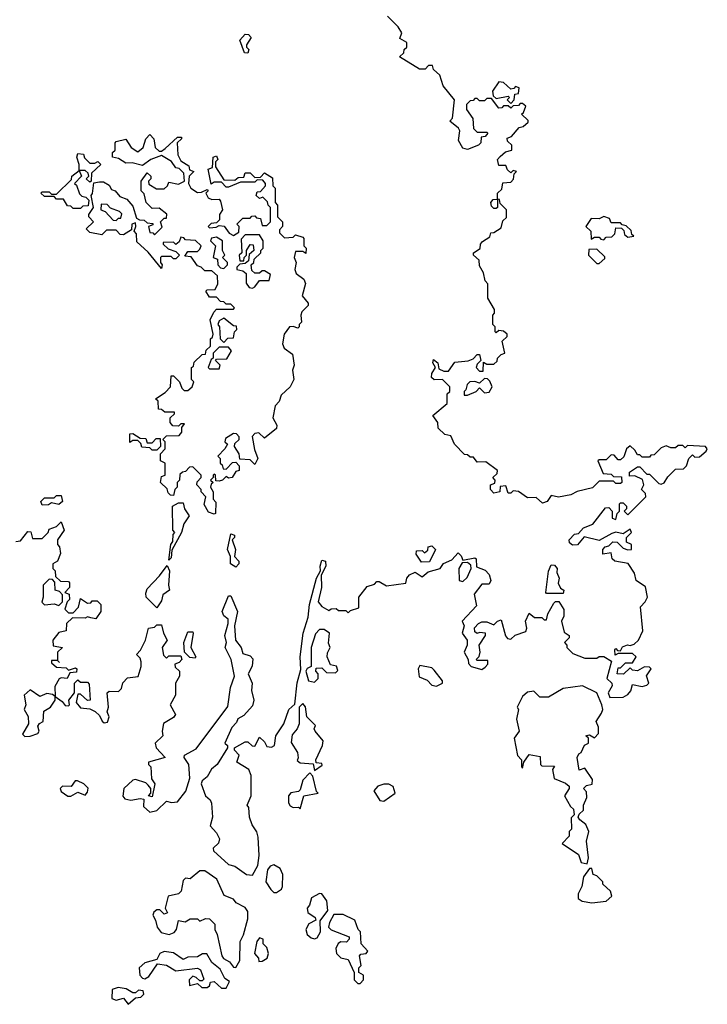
# Model space of a CAD drawing. Extents: x 1861455 to 2058065, y 200073 to 437907.
# Tile 164 of 256: x 2020051 to 2022928, y 263892 to 268010. Entities that reach past the tile are written whole.
import ezdxf

# ---------------------------------------------------------------- set-up
doc = ezdxf.new("R2010")
doc.units = 0

msp = doc.modelspace()

# ---------------------------------------------------------------- linework, layer by layer
at = {"layer": '0CON05XD'}
for points in [[(2022000, 265445), (2021975, 265447.5), (2021965, 265442.5), (2021955, 265450), (2021953, 265467), (2021970, 265485), (2021985, 265492.5), (2022005, 265492.5), (2022035, 265480), (2022050, 265495), (2022065, 265500), (2022083, 265433), (2022091.7, 265421.7), (2022105, 265420), (2022124, 265436), (2022168.3, 265451.7), (2022172.5, 265465), (2022167.5, 265495), (2022181.7, 265528.3), (2022205, 265510), (2022235, 265510), (2022245, 265500), (2022255, 265500), (2022260, 265525), (2022285, 265570), (2022293, 265577), (2022307, 265577), (2022327, 265543), (2022327.5, 265515), (2022317.5, 265495), (2022328.3, 265448.3), (2022350, 265435), (2022350, 265425), (2022330, 265405), (2022340, 265395), (2022340, 265385), (2022365, 265360), (2022415, 265340), (2022465, 265340), (2022475, 265347.5), (2022495, 265347.5), (2022527, 265327), (2022507.5, 265255), (2022527.5, 265235), (2022530, 265225), (2022512.5, 265195), (2022520, 265175), (2022575, 265177.5), (2022595, 265187.5), (2022607, 265203), (2022615, 265230), (2022655, 265221.2), (2022675, 265227.5), (2022682.5, 265235), (2022673.6, 265266.4), (2022692.5, 265295), (2022685, 265302.5), (2022665, 265303.3), (2022635, 265287.5), (2022615, 265290), (2022605, 265300), (2022577, 265273), (2022550, 265275), (2022555, 265300), (2022565, 265300), (2022585, 265320), (2022615, 265320), (2022630, 265345), (2022615, 265360), (2022555, 265360), (2022542.5, 265352.5), (2022540, 265375), (2022545, 265380), (2022551.7, 265371.7), (2022565, 265370), (2022573, 265387), (2022593.6, 265396.4), (2022605, 265392.5), (2022621.7, 265398.3), (2022640, 265415), (2022657.5, 265455), (2022647.5, 265555), (2022667.5, 265575), (2022676.7, 265595), (2022668.3, 265638.3), (2022630, 265665), (2022622.5, 265695), (2022596.4, 265736.4), (2022540, 265745), (2022530, 265755), (2022525, 265780), (2022490, 265775), (2022490, 265795), (2022500, 265805), (2022515, 265810), (2022533, 265827), (2022550, 265825), (2022575, 265800), (2022595, 265792.5), (2022610, 265795), (2022610, 265815), (2022590, 265825), (2022590, 265845), (2022610, 265865), (2022605, 265880), (2022575, 265860), (2022545, 265867.5), (2022528.3, 265861.7), (2022475, 265832.5), (2022412.5, 265847.5), (2022385, 265813.3), (2022363, 265813), (2022351.7, 265821.7), (2022350, 265835), (2022371.7, 265858.3), (2022388.3, 265861.7), (2022410, 265885), (2022449.3, 265900.7), (2022501.7, 265968.3), (2022515, 265970), (2022530, 265955), (2022530, 265925), (2022545, 265920), (2022550, 265945), (2022560, 265955), (2022560, 265985), (2022565, 265990), (2022575, 265990), (2022590, 265975), (2022590, 265965), (2022580, 265955), (2022595, 265940), (2022670, 266015), (2022668.3, 266028.3), (2022652.5, 266045), (2022662.5, 266065), (2022656.7, 266086.7), (2022625, 266102.5), (2022601.7, 266101.7), (2022601.7, 266118.3), (2022635, 266140), (2022645, 266140), (2022675, 266110), (2022685, 266110), (2022725, 266070), (2022735, 266067.5), (2022746.4, 266073.6), (2022761.7, 266098.3), (2022795, 266130), (2022828.3, 266131.7), (2022840, 266145), (2022850, 266175), (2022865, 266190), (2022875, 266180), (2022895, 266182.5), (2022922.5, 266205), (2022927.5, 266215), (2022920, 266225), (2022845, 266230), (2022835, 266220), (2022825, 266230), (2022805, 266230), (2022795, 266220), (2022775, 266220), (2022755, 266227.5), (2022735, 266220), (2022705, 266190), (2022691.7, 266188.3), (2022685, 266180), (2022655, 266180), (2022645, 266190), (2022635, 266190), (2022625, 266210), (2022605, 266227.5), (2022590, 266215), (2022578.3, 266181.7), (2022565, 266170), (2022555, 266170), (2022538.3, 266188.3), (2022525, 266190), (2022505, 266170), (2022475, 266170), (2022470, 266165), (2022491.7, 266111.7), (2022525, 266110), (2022535, 266100), (2022568.3, 266098.3), (2022570, 266075), (2022565, 266070), (2022545, 266070), (2022535, 266080), (2022475, 266080), (2022447, 266053), (2022383, 266037), (2022357, 266023), (2022305, 266013.3), (2022275, 266020), (2022257.5, 265995), (2022238.3, 265988.3), (2022211.7, 266011.7), (2022175, 266010), (2022137.5, 266037.5), (2022115, 266040), (2022105, 266030), (2022095, 266030), (2022085, 266060), (2022061.7, 266058.3), (2022060, 266035), (2022035, 266030), (2022020, 266045), (2022020, 266065), (2022038.3, 266071.7), (2022040, 266085), (2022030, 266095), (2022048.3, 266111.7), (2022050, 266125), (2022001.7, 266161.7), (2021965, 266160), (2021950, 266180), (2021935, 266180), (2021925, 266190), (2021911.7, 266191.7), (2021870, 266235), (2021855, 266270), (2021830, 266275), (2021801.7, 266301.7), (2021800, 266325), (2021780, 266355), (2021840, 266405), (2021840, 266445), (2021850, 266455), (2021850, 266475), (2021820, 266505), (2021785, 266503.3), (2021774, 266514), (2021775, 266530), (2021790, 266555), (2021780, 266575), (2021781.7, 266588.3), (2021800, 266575), (2021805, 266550), (2021825, 266540), (2021845, 266540), (2021871.7, 266578.3), (2021927, 266583), (2021948.3, 266591.7), (2021965, 266610), (2021975, 266610), (2021980, 266585), (2021965, 266570), (2021960, 266555), (2021975, 266540), (2021990, 266540), (2021991.7, 266578.3), (2022005, 266570), (2022035, 266570), (2022048.3, 266581.7), (2022050, 266595), (2022065, 266610), (2022080, 266615), (2022070, 266665), (2022090, 266685), (2022090, 266695), (2022075, 266707.5), (2022055, 266710), (2022045, 266700), (2022040, 266705), (2022040, 266725), (2022030, 266735), (2022030, 266775), (2022037, 266783), (2022037.5, 266797.5), (2022010, 266845), (2022010, 266905), (2021998.3, 266918.3), (2021991.7, 266951.7), (2021975, 266980), (2021972.5, 267005), (2021950, 267025), (2021950, 267035), (2021977, 267053), (2021978.3, 267071.7), (2021987, 267083), (2022018.3, 267101.7), (2022021.7, 267118.3), (2022035, 267120), (2022065, 267140), (2022071.7, 267168.3), (2022087, 267183), (2022087.5, 267215), (2022061.7, 267241.7), (2022058.3, 267258.3), (2022050, 267260), (2022050, 267225), (2022045, 267220), (2022035, 267220), (2022025, 267230), (2022022.5, 267245), (2022031.7, 267258.3), (2022050, 267260), (2022050, 267285), (2022068.3, 267301.7), (2022071.7, 267328.3), (2022105, 267330), (2022117, 267343), (2022120, 267365), (2022130, 267375), (2022115, 267380), (2022105, 267370), (2022091.7, 267381.7), (2022085, 267400), (2022055, 267400), (2022050, 267425), (2022061.7, 267438.3), (2022083, 267457), (2022110, 267465), (2022110, 267485), (2022091.7, 267501.7), (2022090, 267515), (2022108.3, 267521.7), (2022140.7, 267559.3), (2022157, 267563), (2022178.3, 267581.7), (2022178.3, 267588.3), (2022150, 267615), (2022158.3, 267621.7), (2022168.3, 267648.3), (2022155, 267660), (2022145, 267660), (2022138.3, 267651.7), (2022115, 267650), (2022105, 267640), (2022095, 267650), (2022075, 267650), (2022068.3, 267641.7), (2022055, 267640), (2022025, 267680), (2022005, 267680), (2021995, 267670), (2021975, 267670), (2021965, 267680), (2021955, 267680), (2021948.3, 267671.7), (2021935, 267670), (2021920, 267655), (2021920, 267635), (2021947, 267597), (2021950, 267555), (2021965, 267540), (2022005, 267540), (2022010, 267535), (2021998.3, 267521.7), (2021981.7, 267518.3), (2021980, 267495), (2021970, 267485), (2021925, 267467.5), (2021905, 267472.5), (2021886.7, 267505), (2021892.5, 267545), (2021886.4, 267556.4), (2021850, 267585), (2021861.7, 267598.3), (2021870, 267675), (2021823, 267733), (2021808.3, 267778.3), (2021781.7, 267801.7), (2021778.3, 267818.3), (2021761.7, 267818.3), (2021747.5, 267802.5), (2021723, 267803), (2021640, 267855), (2021658.3, 267871.7), (2021660, 267885), (2021670, 267895), (2021670, 267915), (2021641.7, 267931.7), (2021650, 267955), (2021635, 267980), (2021590, 268025)], [(2021005, 267870), (2020991.7, 267871.7), (2020972.5, 267925), (2020995, 267950), (2021008.3, 267948.3), (2021020, 267935), (2021000, 267905), (2021000, 267895), (2021010, 267885), (2021005, 267870)], [(2022105, 267660), (2022120, 267675), (2022121.7, 267698.3), (2022138.3, 267701.7), (2022140, 267725), (2022125, 267730), (2022118.3, 267721.7), (2022105, 267720), (2022075, 267747.5), (2022055, 267750), (2022028.3, 267711.7), (2022031.7, 267691.7), (2022045, 267680), (2022095, 267690), (2022100, 267685), (2022090, 267675), (2022105, 267660)], [(2020865, 265942.5), (2020840.7, 265950.7), (2020823, 265983), (2020830, 266015), (2020810, 266035), (2020810, 266045), (2020792.5, 266065), (2020793, 266077), (2020810, 266095), (2020810, 266105), (2020775, 266140), (2020761.7, 266138.3), (2020745, 266120), (2020731.7, 266118.3), (2020721.7, 266108.3), (2020720, 266085), (2020710, 266075), (2020710, 266055), (2020700, 266045), (2020695, 266020), (2020681.7, 266021.7), (2020671.7, 266031.7), (2020668.3, 266048.3), (2020640, 266075), (2020645, 266100), (2020660, 266105), (2020660, 266155), (2020640, 266165), (2020640, 266195), (2020660, 266215), (2020660, 266245), (2020650, 266255), (2020665, 266270), (2020718.3, 266271.7), (2020730, 266285), (2020730, 266305), (2020740, 266320), (2020725, 266320), (2020715, 266310), (2020691.7, 266311.7), (2020680, 266325), (2020680, 266345), (2020698.3, 266361.7), (2020698.3, 266368.3), (2020658.3, 266368.3), (2020645, 266380), (2020631.7, 266381.7), (2020630, 266415), (2020620, 266425), (2020659.3, 266450.7), (2020682.5, 266475), (2020685, 266520), (2020695, 266520), (2020720, 266495), (2020729.3, 266469.3), (2020739.3, 266459.3), (2020755, 266460), (2020772.5, 266475), (2020780, 266495), (2020770, 266505), (2020770, 266555), (2020778.3, 266561.7), (2020781.7, 266578.3), (2020815, 266610), (2020828.3, 266611.7), (2020831.7, 266628.3), (2020850, 266645), (2020850, 266675), (2020858.3, 266681.7), (2020860, 266695), (2020847.5, 266755), (2020863, 266787), (2020875, 266800), (2020945, 266800), (2020950, 266805), (2020935, 266820), (2020915, 266820), (2020905, 266830), (2020891.7, 266831.7), (2020875, 266850), (2020845, 266850), (2020830, 266875), (2020835, 266880), (2020868.3, 266881.7), (2020880, 266905), (2020878.3, 266938.3), (2020855, 266960), (2020825, 266960), (2020810, 266975), (2020795, 266980), (2020768.3, 267018.3), (2020741.7, 267021.7), (2020755, 267040), (2020795, 267040), (2020805, 267050), (2020810, 267065), (2020787, 267087), (2020745, 267090), (2020738.3, 267098.3), (2020725, 267100), (2020718.3, 267081.7), (2020705, 267070), (2020695, 267080), (2020651.7, 267078.3), (2020651.7, 267071.7), (2020671.7, 267051.7), (2020705, 267040), (2020720, 267025), (2020705, 267010), (2020695, 267010), (2020685, 267020), (2020645, 267020), (2020640, 267015), (2020640, 266995), (2020647.5, 266985), (2020645, 266970), (2020588, 267038), (2020541.7, 267081.7), (2020540, 267115), (2020530, 267125), (2020537.5, 267145), (2020535, 267160), (2020520, 267155), (2020518.3, 267131.7), (2020485, 267110), (2020471.7, 267111.7), (2020455, 267130), (2020415, 267130), (2020395, 267110), (2020345, 267120), (2020330, 267135), (2020360, 267165), (2020340, 267185), (2020340, 267195), (2020360, 267225), (2020350, 267275), (2020356.4, 267283.6), (2020361.7, 267328.3), (2020385, 267332.5), (2020401.7, 267331.7), (2020425, 267317.5), (2020435, 267300), (2020450, 267295), (2020470.7, 267270.7), (2020499.3, 267259.3), (2020525, 267230), (2020540, 267180), (2020552.5, 267172.5), (2020571.7, 267171.7), (2020585, 267160), (2020608.3, 267158.3), (2020608.3, 267151.7), (2020590, 267145), (2020595, 267120), (2020608.3, 267118.3), (2020615, 267110), (2020647, 267143), (2020640, 267165), (2020655, 267180), (2020665, 267180), (2020667, 267197), (2020635, 267222.5), (2020605, 267220), (2020580, 267245), (2020571.7, 267281.7), (2020560, 267295), (2020560, 267335), (2020585, 267370), (2020600, 267355), (2020600, 267345), (2020590, 267335), (2020591.7, 267321.7), (2020623, 267303), (2020655, 267302.5), (2020670, 267315), (2020675, 267330), (2020715, 267322.5), (2020740, 267335), (2020738.3, 267368.3), (2020718.3, 267388.3), (2020705, 267390), (2020686.4, 267416.4), (2020645, 267442.5), (2020600, 267425), (2020565, 267400), (2020521.7, 267411.7), (2020495, 267410), (2020465, 267430), (2020440, 267435), (2020440, 267455), (2020450, 267465), (2020450, 267495), (2020455, 267500), (2020495, 267510), (2020517.5, 267475), (2020545, 267457.5), (2020567.5, 267475), (2020578.3, 267511.7), (2020595, 267530), (2020611.7, 267511.7), (2020617.5, 267475), (2020635, 267460), (2020645, 267460), (2020659.3, 267470.7), (2020711.7, 267518.3), (2020728.3, 267518.3), (2020728.3, 267511.7), (2020710, 267495), (2020712.5, 267445), (2020725, 267420), (2020758.3, 267398.3), (2020761.7, 267381.7), (2020780, 267375), (2020760, 267355), (2020757.5, 267325), (2020767.5, 267305), (2020795, 267287.5), (2020811.7, 267288.3), (2020835, 267300), (2020840, 267295), (2020830, 267285), (2020840, 267265), (2020855, 267257.5), (2020885, 267260), (2020891.7, 267251.7), (2020900, 267215), (2020887.5, 267195), (2020887.5, 267172.5), (2020875, 267160), (2020851.7, 267158.3), (2020840, 267145), (2020845, 267140), (2020873, 267143), (2020885, 267150), (2020907, 267147), (2020927, 267117), (2020945, 267107.5), (2020968.3, 267121.7), (2020970, 267145), (2020960, 267155), (2020985, 267180), (2021015, 267180), (2021021.7, 267188.3), (2021035, 267190), (2021041.7, 267181.7), (2021058.3, 267178.3), (2021065, 267150), (2021085, 267150), (2021100, 267165), (2021100, 267225), (2021090, 267235), (2021088.3, 267248.3), (2021068.3, 267268.3), (2021055, 267262.5), (2021040, 267275), (2021045, 267290), (2021058.3, 267291.7), (2021080, 267315), (2021080, 267325), (2021068.3, 267338.3), (2021045, 267340), (2021035, 267330), (2020975, 267330), (2020925, 267310), (2020915, 267310), (2020895, 267330), (2020865, 267330), (2020852.5, 267322.5), (2020840, 267385), (2020858.3, 267391.7), (2020860, 267435), (2020875, 267440), (2020880, 267425), (2020870, 267415), (2020870, 267395), (2020905, 267340), (2020951.7, 267338.3), (2020965, 267350), (2020988.3, 267351.7), (2020995, 267370), (2021015, 267370), (2021035, 267350), (2021058.3, 267351.7), (2021075, 267370), (2021108.3, 267348.3), (2021110, 267315), (2021120, 267305), (2021120, 267245), (2021130, 267235), (2021130, 267185), (2021150, 267165), (2021150, 267145), (2021138.3, 267131.7), (2021138.3, 267118.3), (2021158.3, 267098.3), (2021195, 267100), (2021205, 267110), (2021235, 267100), (2021240, 267095), (2021240, 267065), (2021250, 267055), (2021248.3, 267031.7), (2021235, 267040), (2021205, 267040), (2021200, 267015), (2021207.5, 266995), (2021202.5, 266965), (2021208.3, 266948.3), (2021240, 266925), (2021247, 266907), (2021232.5, 266855), (2021257.5, 266825), (2021257.5, 266815), (2021231.2, 266788.8), (2021226.7, 266775), (2021230, 266745), (2021220, 266735), (2021220, 266725), (2021215, 266720), (2021195, 266727.5), (2021180, 266725), (2021157.5, 266695), (2021150, 266655), (2021157, 266637), (2021191.7, 266611.7), (2021200, 266565), (2021192.5, 266545), (2021197.5, 266505), (2021182.5, 266475), (2021145, 266440), (2021137, 266413), (2021120, 266395), (2021110, 266345), (2021127.5, 266315), (2021125, 266300), (2021075, 266260), (2021051.7, 266281.7), (2021035, 266280), (2021023, 266267), (2021033, 266213), (2021047.5, 266175), (2021035, 266150), (2021015, 266170), (2020971.7, 266171.7), (2020970, 266195), (2020950, 266225), (2020951.7, 266238.3), (2020970, 266255), (2020970, 266265), (2020958.3, 266278.3), (2020945, 266280), (2020911.7, 266258.3), (2020910, 266245), (2020920, 266235), (2020910, 266215), (2020880, 266185), (2020890, 266175), (2020890, 266155), (2020898.3, 266148.3), (2020901.7, 266131.7), (2020915, 266130), (2020941.7, 266158.3), (2020955, 266160), (2020970, 266145), (2020970, 266125), (2020955, 266120), (2020940, 266095), (2020925, 266092.5), (2020915, 266100), (2020900, 266085), (2020885, 266080), (2020871.7, 266081.7), (2020870, 266105), (2020865, 266110), (2020860, 266105), (2020860, 266095), (2020850, 266085), (2020860, 266075), (2020851.7, 266068.3), (2020850, 266055), (2020860, 266035), (2020860, 266005), (2020871.7, 265991.7), (2020870, 265945), (2020865, 265942.5)], [(2020305, 267220), (2020275, 267220), (2020265, 267230), (2020251.7, 267231.7), (2020235, 267260), (2020205, 267260), (2020195, 267270), (2020155, 267270), (2020140, 267285), (2020145, 267290), (2020175, 267290), (2020185, 267280), (2020205, 267280), (2020268.3, 267341.7), (2020270, 267355), (2020300, 267380), (2020300, 267405), (2020290, 267435), (2020295, 267450), (2020318.3, 267448.3), (2020321.7, 267431.7), (2020345, 267410), (2020365, 267410), (2020377.5, 267417.5), (2020390, 267405), (2020351.7, 267368.3), (2020350, 267335), (2020345, 267330), (2020330, 267345), (2020340, 267355), (2020338.3, 267368.3), (2020325, 267380), (2020300, 267380), (2020310, 267355), (2020280, 267325), (2020288.3, 267318.3), (2020301.7, 267281.7), (2020311.7, 267271.7), (2020328.3, 267268.3), (2020340, 267255), (2020338.3, 267231.7), (2020315, 267230), (2020305, 267220)], [(2020455, 267170), (2020465, 267180), (2020475, 267180), (2020478.3, 267198.3), (2020468.3, 267208.3), (2020431.7, 267221.7), (2020417, 267237), (2020391.7, 267238.3), (2020390, 267215), (2020408.3, 267208.3), (2020441.7, 267171.7), (2020455, 267170)], [(2022495, 267090), (2022505, 267100), (2022528.3, 267101.7), (2022540, 267115), (2022545, 267140), (2022568.3, 267138.3), (2022578.3, 267128.3), (2022581.7, 267111.7), (2022595, 267100), (2022620, 267105), (2022611.7, 267111.7), (2022608.3, 267128.3), (2022588.3, 267148.3), (2022571.7, 267151.7), (2022565, 267160), (2022525, 267160), (2022518.3, 267178.3), (2022495, 267187.5), (2022475, 267177.5), (2022441.7, 267178.3), (2022420, 267145), (2022440, 267125), (2022441.7, 267091.7), (2022455, 267100), (2022475, 267100), (2022481.7, 267091.7), (2022495, 267090)], [(2021025, 266887.5), (2021035, 266892.5), (2021055, 266920), (2021095, 266920), (2021100, 266945), (2021075, 266960), (2021065, 266960), (2021055, 266950), (2021035, 266950), (2021021.7, 266961.7), (2021020, 266985), (2021030, 266995), (2021031.7, 267008.3), (2021060, 267035), (2021060, 267045), (2021070, 267055), (2021070, 267085), (2021055, 267110), (2020995, 267110), (2020978.3, 267091.7), (2020980, 267035), (2020970, 267025), (2020971.7, 267001.7), (2020988.3, 267001.7), (2020990, 267015), (2021000, 267025), (2021000, 267045), (2021015, 267070), (2021028.3, 267068.3), (2021030, 267045), (2021011.7, 267028.3), (2021008.3, 267001.7), (2020995, 266990), (2020971.7, 266988.3), (2020960, 266975), (2020960, 266965), (2020985, 266960), (2020998.3, 266948.3), (2020998.3, 266908.3), (2021010.7, 266890.7), (2021025, 266887.5)], [(2020905, 266970), (2020920, 266985), (2020920, 266995), (2020900, 267015), (2020910, 267025), (2020900, 267045), (2020900, 267085), (2020875, 267100), (2020853, 267097), (2020850, 267085), (2020870, 267065), (2020860, 267015), (2020878.3, 267008.3), (2020880, 266985), (2020891.7, 266971.7), (2020905, 266970)], [(2022475, 266990), (2022498.3, 267011.7), (2022498.3, 267018.3), (2022465, 267050), (2022431.7, 267048.3), (2022430, 267025), (2022465, 266990), (2022475, 266990)], [(2020905, 266660), (2020921.7, 266678.3), (2020945, 266680), (2020950, 266705), (2020960, 266715), (2020958.3, 266728.3), (2020945, 266730), (2020905, 266762.5), (2020885, 266750), (2020880, 266735), (2020887.5, 266725), (2020890, 266675), (2020905, 266660)], [(2020885, 266550), (2020890, 266565), (2020870, 266585), (2020875, 266590), (2020918.3, 266591.7), (2020937.5, 266625), (2020925, 266640), (2020885, 266640), (2020860, 266615), (2020860, 266595), (2020851.7, 266588.3), (2020840, 266555), (2020845, 266550), (2020885, 266550)], [(2021925, 266440), (2021960, 266455), (2021975, 266470), (2021995, 266450), (2022015, 266452.5), (2022027.5, 266475), (2022018.3, 266498.3), (2022008.3, 266508.3), (2021995, 266510), (2021975, 266490), (2021955, 266497.5), (2021933.9, 266496.1), (2021922.5, 266485), (2021917.5, 266462.5), (2021910, 266455), (2021910, 266440), (2021925, 266440)], [(2020625, 266210), (2020605, 266210), (2020595, 266220), (2020561.7, 266221.7), (2020558.3, 266238.3), (2020545, 266250), (2020525, 266250), (2020511.7, 266241.7), (2020511.7, 266278.3), (2020525, 266280), (2020555, 266260), (2020578.3, 266258.3), (2020585, 266240), (2020605, 266240), (2020621.7, 266258.3), (2020638.3, 266258.3), (2020640, 266225), (2020625, 266210)], [(2020145, 265980), (2020140, 265995), (2020155, 266010), (2020195, 266010), (2020205, 266020), (2020225, 266020), (2020230, 265995), (2020215, 265982.5), (2020185, 265990), (2020171.7, 265981.7), (2020145, 265980)], [(2020675, 265750), (2020683.3, 265815), (2020691.7, 265828.3), (2020693, 265857), (2020700, 265865), (2020692.5, 265875), (2020690, 265975), (2020715, 265990), (2020735, 265990), (2020740, 265965), (2020760, 265935), (2020738.3, 265901.7), (2020727.5, 265865), (2020688.3, 265791.7), (2020685, 265760), (2020675, 265750)], [(2020035, 265827.5), (2020055, 265830), (2020085, 265870), (2020098.3, 265868.3), (2020105, 265840), (2020145, 265840), (2020170, 265865), (2020175, 265880), (2020205, 265890), (2020225, 265910), (2020237.5, 265875), (2020210, 265835), (2020210, 265815), (2020217.5, 265805), (2020221.7, 265778.3), (2020210, 265745), (2020190, 265735), (2020190, 265715), (2020200, 265705), (2020201.7, 265681.7), (2020221.7, 265661.7), (2020255, 265660), (2020260, 265655), (2020260, 265635), (2020240, 265615), (2020258.3, 265608.3), (2020260, 265585), (2020250, 265575), (2020240, 265545), (2020255, 265530), (2020275, 265530), (2020297, 265553), (2020305, 265590), (2020335, 265570), (2020348.3, 265571.7), (2020355, 265580), (2020375, 265580), (2020390, 265565), (2020390, 265535), (2020370, 265505), (2020348.3, 265508.3), (2020335, 265512.5), (2020325, 265507.5), (2020271.7, 265508.3), (2020247.5, 265485), (2020245.8, 265454.2), (2020215, 265447.5), (2020190, 265415), (2020191.7, 265391.7), (2020230, 265385), (2020210, 265365), (2020210, 265330), (2020218.3, 265321.7), (2020210, 265330), (2020185, 265330), (2020185, 265320), (2020205, 265302.5), (2020245, 265300), (2020255, 265290), (2020285, 265300), (2020290, 265295), (2020288.3, 265281.7), (2020261.7, 265278.3), (2020250, 265255), (2020225, 265257.5), (2020217, 265253), (2020198.3, 265221.7), (2020200, 265180), (2020229.3, 265159.3), (2020241.7, 265141.7), (2020255, 265140), (2020260, 265145), (2020257.5, 265165), (2020280, 265195), (2020280, 265235), (2020295, 265250), (2020305, 265240), (2020335, 265240), (2020341.7, 265231.7), (2020346.2, 265163.8), (2020335, 265162.5), (2020305, 265190), (2020295, 265190), (2020287.5, 265155), (2020305, 265132.5), (2020345, 265127.5), (2020367, 265117), (2020385, 265100), (2020396.1, 265076.1), (2020405, 265070), (2020418.3, 265071.7), (2020426.2, 265095), (2020417.5, 265115), (2020422.5, 265135), (2020417.5, 265195), (2020425, 265202.5), (2020465, 265200), (2020477, 265213), (2020483, 265237), (2020501.7, 265258.3), (2020546.4, 265263.6), (2020560, 265305), (2020560, 265325), (2020555, 265340), (2020540, 265355), (2020557, 265373), (2020577.5, 265415), (2020590, 265465), (2020615, 265470), (2020625, 265480), (2020645, 265480), (2020652.5, 265445), (2020667.5, 265415), (2020647.5, 265385), (2020653, 265353), (2020665, 265340), (2020675, 265350), (2020725, 265350), (2020730, 265335), (2020718.3, 265321.7), (2020700, 265315), (2020701.7, 265301.7), (2020720, 265285), (2020720, 265265), (2020702.5, 265235), (2020702.5, 265185), (2020681.2, 265145), (2020702.5, 265105), (2020695, 265092.5), (2020653, 265067), (2020646.7, 265035), (2020650, 265015), (2020617.5, 264985), (2020622.5, 264965), (2020660, 264925), (2020590, 264905), (2020590, 264895), (2020600, 264885), (2020602.5, 264835), (2020616.7, 264815), (2020605, 264760), (2020590, 264765), (2020600, 264775), (2020600, 264795), (2020589.3, 264809.3), (2020578.8, 264818.8), (2020535, 264832.5), (2020525, 264830), (2020487.5, 264795), (2020483, 264763), (2020491.2, 264751.2), (2020516.4, 264746.4), (2020555, 264753.3), (2020570, 264750), (2020569.3, 264719.3), (2020595, 264696.2), (2020625, 264702.5), (2020665, 264742.5), (2020686.2, 264736.2), (2020711.2, 264738.8), (2020746.7, 264783.3), (2020762.4, 264837.6), (2020758.8, 264895), (2020738.8, 264925), (2020740, 264935), (2020789.5, 264960.5), (2020921.7, 265138.3), (2020932.5, 265217.5), (2020949.2, 265265), (2020936.2, 265335), (2020911.2, 265385), (2020916.2, 265405), (2020908.8, 265435), (2020923.8, 265485), (2020923.3, 265503.3), (2020905, 265517.5), (2020898.8, 265535), (2020925, 265600), (2020935, 265600), (2020962.5, 265535), (2020950, 265475), (2020953.3, 265415), (2020977.5, 265385), (2020985, 265360), (2021015, 265350), (2021027, 265337), (2021023.6, 265306.4), (2021007.5, 265275), (2021023.3, 265235), (2021021.2, 265205), (2021030.8, 265165), (2021025, 265140), (2020989.3, 265100.7), (2020964.1, 265085.9), (2020958.8, 265071.2), (2020939.3, 265050.7), (2020910, 264985), (2020920, 264975), (2020920, 264965), (2020877.5, 264895), (2020853.6, 264876.4), (2020836.1, 264843.9), (2020815, 264827.5), (2020810, 264815), (2020828.8, 264765), (2020848, 264748), (2020853, 264733), (2020857.5, 264675), (2020848.3, 264638.3), (2020875, 264610), (2020887.5, 264585), (2020883, 264567), (2020860, 264545), (2020862.5, 264535), (2020925, 264477.5), (2020950.7, 264470.7), (2021000, 264435), (2021025, 264432.5), (2021047, 264473), (2021053.1, 264515), (2021048.3, 264591.7), (2021043.8, 264613.8), (2021023, 264643), (2021012.5, 264675), (2021010, 264715), (2021002.5, 264725), (2021020, 264765), (2021019.3, 264849.3), (2021010, 264875), (2020960, 264905), (2020970, 264935), (2020950, 264955), (2020950, 264965), (2020995, 264990), (2021005, 264990), (2021023, 264973), (2021035, 264972.5), (2021055, 265010), (2021075, 264990), (2021085, 264970), (2021105, 264967.5), (2021117.5, 264975), (2021122.5, 265015), (2021156.7, 265065), (2021176.7, 265125), (2021201.7, 265148.3), (2021212.5, 265237.5), (2021226.7, 265293.3), (2021224.2, 265345), (2021236.7, 265445), (2021258.3, 265511.7), (2021263.8, 265565), (2021293.3, 265675), (2021310, 265705), (2021307.5, 265725), (2021315, 265750), (2021330, 265745), (2021332.5, 265725), (2021312.5, 265687.5), (2021313.3, 265635), (2021300, 265575), (2021315, 265556.7), (2021345, 265540), (2021353.6, 265546.4), (2021375, 265547.5), (2021385, 265540), (2021415, 265540), (2021425, 265530), (2021435, 265540), (2021469.3, 265550.7), (2021470, 265595), (2021505, 265640), (2021535, 265650), (2021545, 265660), (2021555, 265660), (2021585, 265642.5), (2021667, 265653), (2021670, 265675), (2021681.7, 265688.3), (2021705, 265700), (2021735, 265680), (2021759.3, 265700.7), (2021810, 265715), (2021823.6, 265736.4), (2021858.3, 265751.7), (2021885, 265780), (2021898.3, 265768.3), (2021905, 265750), (2021955, 265760), (2021960, 265755), (2021961.7, 265721.7), (2021998.3, 265708.3), (2022015, 265690), (2022022.5, 265665), (2022015, 265650), (2021985, 265650), (2021951.7, 265608.3), (2021961.7, 265558.3), (2021902.5, 265495), (2021910, 265475), (2021902.5, 265445), (2021922.5, 265415), (2021922.5, 265395), (2021910, 265365), (2021927.5, 265335), (2021928.3, 265318.3), (2021940, 265305), (2021985, 265292.5), (2021998.3, 265301.7), (2022010, 265315), (2022010, 265330), (2021965, 265330), (2021960, 265335), (2021972.5, 265347.5), (2021977.5, 265365), (2021972.5, 265395), (2022000, 265435), (2022000, 265445)], [(2020955, 265720), (2020932.5, 265735), (2020932.5, 265765), (2020920, 265795), (2020935, 265860), (2020950, 265855), (2020950, 265845), (2020940, 265835), (2020953.3, 265795), (2020950, 265765), (2020967.5, 265745), (2020967.5, 265735), (2020955, 265720)], [(2021731.7, 265741.7), (2021710, 265775), (2021711.7, 265788.3), (2021735, 265790), (2021745, 265780), (2021758.3, 265791.7), (2021760, 265805), (2021775, 265810), (2021790, 265795), (2021765, 265742.5), (2021731.7, 265741.7)], [(2020625, 265550), (2020580, 265595), (2020578.3, 265611.7), (2020585, 265630), (2020636, 265684), (2020667.5, 265727.5), (2020678, 265705), (2020673.3, 265645), (2020677.5, 265625), (2020650, 265605), (2020645, 265580), (2020625, 265550)], [(2021905, 265660), (2021922.5, 265677.5), (2021940, 265715), (2021938.3, 265728.3), (2021925, 265740), (2021901.7, 265738.3), (2021887.5, 265715), (2021890, 265665), (2021905, 265660)], [(2022325, 265610), (2022255, 265610), (2022252.5, 265615), (2022263.3, 265703.3), (2022275, 265730), (2022288.3, 265728.3), (2022300, 265715), (2022298.3, 265698.3), (2022307.5, 265675), (2022303.3, 265653.3), (2022313.3, 265633.3), (2022327.5, 265625), (2022325, 265610)], [(2020215, 265560), (2020230, 265575), (2020230, 265605), (2020218.3, 265618.3), (2020200, 265625), (2020198.3, 265658.3), (2020188.3, 265668.3), (2020175, 265670), (2020150, 265645), (2020150, 265595), (2020143.6, 265573.6), (2020155, 265562.5), (2020195, 265567.5), (2020215, 265560)], [(2021285, 265240), (2021300, 265255), (2021300, 265275), (2021290, 265285), (2021291.7, 265298.3), (2021315, 265300), (2021335, 265280), (2021371.7, 265278.3), (2021381.7, 265288.3), (2021376.4, 265306.4), (2021351.7, 265311.7), (2021337.5, 265345), (2021338.3, 265361.7), (2021350, 265385), (2021343.3, 265403.3), (2021347.5, 265445), (2021325, 265460), (2021305, 265460), (2021288.3, 265441.7), (2021270, 265385), (2021270, 265305), (2021253.6, 265296.4), (2021247.5, 265285), (2021260, 265245), (2021285, 265240)], [(2020785, 265340), (2020763, 265343), (2020740, 265365), (2020737.5, 265405), (2020755, 265450), (2020775, 265450), (2020777.5, 265445), (2020766.7, 265385), (2020787.5, 265345), (2020785, 265340)], [(2021795, 265222.5), (2021820, 265235), (2021820, 265245), (2021785, 265290), (2021775, 265300), (2021725, 265310), (2021717.5, 265295), (2021721.7, 265261.7), (2021755, 265247.5), (2021775, 265227.5), (2021795, 265222.5)], [(2022425, 264480), (2022430, 264505), (2022422.5, 264575), (2022432.5, 264615), (2022420, 264645), (2022393.6, 264663.6), (2022387.5, 264675), (2022391.7, 264688.3), (2022410, 264705), (2022410, 264725), (2022423, 264757), (2022421.7, 264781.7), (2022410, 264795), (2022422.5, 264807.5), (2022446.4, 264813.6), (2022447, 264833), (2022415, 264880), (2022391.7, 264871.7), (2022382.5, 264925), (2022390, 264940), (2022400, 264945), (2022413.6, 264976.4), (2022430, 264985), (2022430, 265005), (2022420, 265015), (2022435, 265020), (2022455, 265007.5), (2022472.5, 265025), (2022471.7, 265051.7), (2022462.5, 265075), (2022485, 265110), (2022490, 265125), (2022486.2, 265145), (2022465.7, 265195.7), (2022405, 265223.8), (2022325, 265213.3), (2022263, 265177), (2022227.5, 265177.5), (2022201.7, 265201.7), (2022175, 265197.5), (2022155, 265180), (2022132.5, 265135), (2022137.5, 265125), (2022130, 265085), (2022140, 265035), (2022120, 265005), (2022133, 264933), (2022150, 264915), (2022150, 264885), (2022155, 264880), (2022160, 264905), (2022183, 264937), (2022228.3, 264928.3), (2022230, 264895), (2022235, 264890), (2022288.3, 264888.3), (2022280, 264875), (2022287, 264837), (2022335, 264817.5), (2022350, 264805), (2022350, 264795), (2022330, 264765), (2022355, 264720), (2022368.3, 264708.3), (2022370, 264685), (2022358.3, 264671.7), (2022360, 264625), (2022350, 264615), (2022350, 264595), (2022320, 264565), (2022389.3, 264519.3), (2022400, 264485), (2022425, 264480)], [(2020073, 265013), (2020095, 265013.8), (2020127.5, 265025), (2020132.5, 265035), (2020127.5, 265055), (2020133.6, 265066.4), (2020150, 265075), (2020151.7, 265118.3), (2020180, 265135), (2020200, 265165), (2020200, 265180), (2020188.3, 265188.3), (2020165, 265192.5), (2020135, 265180), (2020095, 265207.5), (2020070, 265185), (2020077.5, 265145), (2020070, 265125), (2020086.4, 265096.4), (2020087.5, 265065), (2020062.5, 265022.5), (2020073, 265013)], [(2021285, 264870), (2021317, 264893), (2021315, 264900), (2021291.7, 264901.7), (2021290, 264915), (2021317.5, 264975), (2021320, 264995), (2021287.5, 265035), (2021283.3, 265045), (2021288.3, 265058.3), (2021252.5, 265095), (2021247, 265137), (2021235, 265150), (2021220, 265135), (2021220, 265065), (2021212.5, 265045), (2021190.6, 265019.4), (2021187, 264987), (2021213.8, 264945), (2021216.7, 264923.3), (2021211.7, 264911.7), (2021225, 264902.5), (2021278.3, 264898.3), (2021285, 264870)], [(2021225, 264710), (2021240, 264765), (2021300, 264775), (2021292.5, 264782.5), (2021277, 264847), (2021265, 264860), (2021235, 264830), (2021225, 264790), (2021217, 264783), (2021185, 264777.5), (2021176.2, 264763.8), (2021176, 264735), (2021182.3, 264722.3), (2021195, 264716.2), (2021217, 264717), (2021225, 264710)], [(2020265, 264762.5), (2020295, 264780), (2020325, 264767.5), (2020335, 264780), (2020337, 264797), (2020320, 264815), (2020293, 264827), (2020283.6, 264826.4), (2020266.2, 264803.8), (2020230, 264805), (2020221.2, 264795), (2020225, 264782.5), (2020253, 264763), (2020265, 264762.5)], [(2021575, 264742.5), (2021622.5, 264775), (2021613, 264803), (2021595, 264812.5), (2021575, 264813.3), (2021550, 264805), (2021532.5, 264785), (2021557.5, 264745), (2021575, 264742.5)], [(2021125, 264360), (2021145.9, 264374.1), (2021151.2, 264385), (2021152.5, 264435), (2021140.6, 264460.6), (2021115, 264476.2), (2021099.5, 264470.4), (2021087.5, 264455), (2021081.4, 264405), (2021102.3, 264372.3), (2021115, 264360), (2021125, 264360)], [(2020955, 264046.7), (2020972, 264075), (2020973.8, 264155), (2020987.3, 264182.7), (2021005, 264250), (2021005, 264280), (2020995, 264297.5), (2020957, 264317), (2020945, 264332.5), (2020907, 264347), (2020875.7, 264415.7), (2020825, 264450), (2020805, 264450), (2020765, 264417.5), (2020745, 264420), (2020735, 264410), (2020726.2, 264365), (2020716.2, 264353.8), (2020672.5, 264345), (2020660, 264295), (2020670, 264275), (2020655, 264270), (2020637.5, 264287.5), (2020625, 264287.5), (2020611.7, 264278.3), (2020608.8, 264265), (2020620, 264245), (2020625.8, 264215), (2020643.1, 264193.1), (2020675.9, 264184.1), (2020697.5, 264192.5), (2020707.5, 264205), (2020715, 264242.5), (2020743, 264237), (2020765, 264250), (2020795, 264250), (2020805, 264240), (2020828.3, 264251.7), (2020845, 264250), (2020867, 264227), (2020867.5, 264205), (2020877.5, 264185), (2020896.7, 264095), (2020904, 264084), (2020929.5, 264069.6), (2020945, 264047.5), (2020955, 264046.7)], [(2022445, 264316.7), (2022505, 264323.3), (2022527.5, 264345), (2022522.5, 264365), (2022490, 264395), (2022490, 264405), (2022465, 264430), (2022450, 264435), (2022445, 264460), (2022435, 264460), (2022410, 264425), (2022402.5, 264385), (2022387.5, 264355), (2022387.5, 264335), (2022403.6, 264323.6), (2022445, 264316.7)], [(2021285, 264166), (2021295, 264170), (2021309.2, 264195), (2021308.3, 264241.7), (2021340, 264285), (2021336.7, 264325), (2021315, 264353.8), (2021305, 264355.8), (2021272.3, 264337.7), (2021263.6, 264306.4), (2021253.3, 264295), (2021257, 264277), (2021287.5, 264255), (2021290, 264245), (2021260.6, 264229.4), (2021247.5, 264205), (2021254, 264185), (2021270, 264170), (2021285, 264166)], [(2021475, 263980), (2021490, 263995), (2021490, 264015), (2021470, 264025), (2021470, 264045), (2021480, 264055), (2021472.5, 264095), (2021478.3, 264101.7), (2021500, 264105), (2021507.5, 264115), (2021480, 264145), (2021477.5, 264195), (2021467.5, 264205), (2021452.5, 264245), (2021405, 264268), (2021365, 264267.5), (2021346.7, 264235), (2021342.5, 264215), (2021354.1, 264204.1), (2021430, 264175), (2021430, 264165), (2021418.3, 264151.7), (2021395, 264153.3), (2021382.9, 264147.1), (2021373.9, 264126.1), (2021376.7, 264105), (2021395, 264087.5), (2021425, 264080), (2021450, 264025), (2021450, 263995), (2021465, 263980), (2021475, 263980)], [(2021051.7, 264071.7), (2021065, 264072.5), (2021086.7, 264085), (2021092.5, 264105), (2021085, 264130), (2021070, 264145), (2021070, 264165), (2021055, 264170), (2021043.3, 264155), (2021033.3, 264105), (2021050, 264085), (2021051.7, 264071.7)], [(2020915, 263960), (2020928.3, 263988.3), (2020910, 264000), (2020889.3, 264039.3), (2020855, 264066.7), (2020834.2, 264104.2), (2020815.8, 264104.2), (2020795, 264091.2), (2020755, 264089.2), (2020735, 264080), (2020695, 264107.5), (2020656, 264114), (2020637.5, 264105), (2020625, 264080), (2020575, 264066), (2020550.8, 264045), (2020554.3, 264014.3), (2020565, 264001.2), (2020575, 263998.8), (2020591.4, 264008.6), (2020628.3, 264061.7), (2020665, 264056.2), (2020705, 264032.5), (2020795, 264043.3), (2020807, 264037), (2020821.7, 263998.3), (2020815, 263990), (2020805, 263990), (2020790, 264005), (2020775, 264010), (2020760, 263995), (2020761.7, 263971.7), (2020795, 263980), (2020813, 263963), (2020835, 263962.5), (2020845, 263970), (2020850, 263985), (2020865, 263987.5), (2020895, 263960), (2020915, 263960)], [(2020505, 263892.5), (2020535, 263920), (2020558.3, 263921.7), (2020570, 263935), (2020568.3, 263948.3), (2020548.3, 263951.7), (2020535, 263940), (2020525, 263940), (2020497, 263957), (2020463, 263963), (2020437.5, 263955), (2020436.7, 263916.7), (2020455, 263910), (2020485, 263917.5), (2020505, 263892.5)]]:
    msp.add_lwpolyline(points, dxfattribs=at)

doc.saveas('drawing.dxf')
